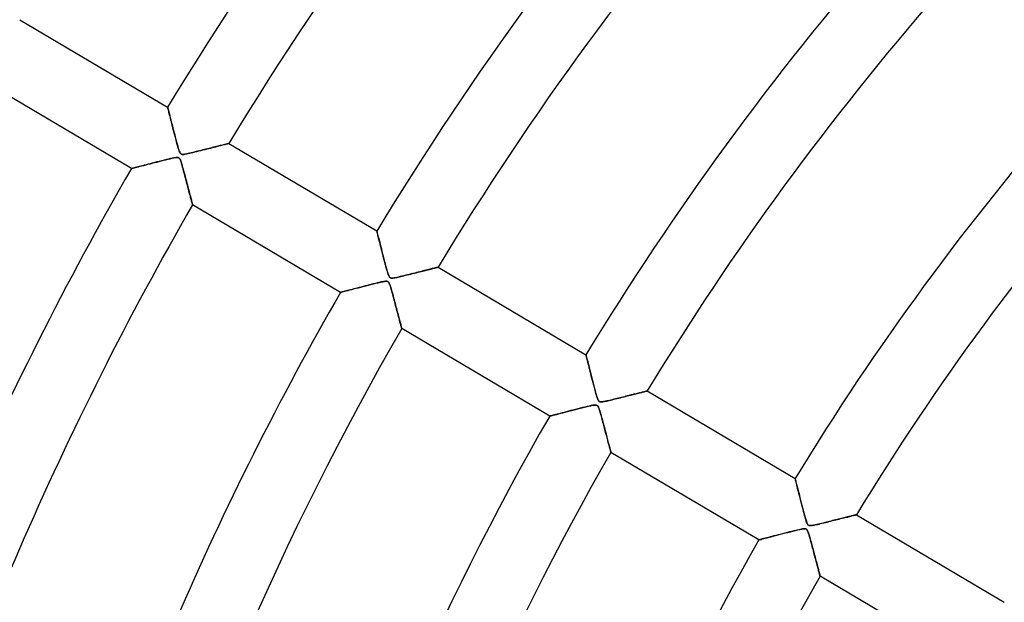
# Model space of a CAD drawing. Header units: millimetres. Extents: x -790 to 790, y -790 to 790.
# Tile 21 of 54: x -433 to -295, y 180 to 262. Entities that reach past the tile are written whole.
import ezdxf

# ---------------------------------------------------------------- set-up
doc = ezdxf.new("R2010")
doc.units = ezdxf.units.MM
doc.layers.add('HIDDEN', color=7, linetype='Continuous')
doc.layers.add('THICK', color=7, linetype='Continuous')

msp = doc.modelspace()

# ---------------------------------------------------------------- linework, layer by layer
at = {"layer": 'HIDDEN'}
for p, q in [((-433.41, 262.13), (-412.65, 249.85)), ((-417.74, 241.24), (-438.5, 253.52)), ((-412.64, 249.83), (-412.65, 249.85)), ((-412.65, 249.85), (-412.64, 249.83)), ((-412.63, 249.8), (-412.64, 249.83)), ((-412.64, 249.83), (-412.63, 249.78)), ((-412.62, 249.74), (-412.63, 249.8)), ((-412.63, 249.78), (-412.61, 249.7)), ((-412.6, 249.66), (-412.62, 249.74)), ((-412.61, 249.7), (-412.58, 249.58)), ((-412.57, 249.55), (-412.6, 249.66)), ((-412.58, 249.58), (-412.54, 249.44)), ((-412.54, 249.43), (-412.57, 249.55)), ((-412.54, 249.44), (-412.5, 249.27)), ((-412.5, 249.29), (-412.54, 249.43)), ((-412.46, 249.13), (-412.5, 249.29)), ((-412.5, 249.27), (-412.45, 249.08)), ((-412.42, 248.95), (-412.46, 249.13)), ((-412.45, 249.08), (-412.4, 248.86)), ((-412.37, 248.75), (-412.42, 248.95)), ((-412.4, 248.86), (-412.34, 248.62)), ((-412.31, 248.53), (-412.37, 248.75)), ((-412.34, 248.62), (-412.27, 248.37)), ((-412.25, 248.3), (-412.31, 248.53)), ((-412.27, 248.37), (-412.2, 248.1)), ((-412.19, 248.05), (-412.25, 248.3)), ((-412.2, 248.1), (-412.13, 247.82)), ((-412.12, 247.78), (-412.19, 248.05)), ((-412.13, 247.82), (-412.06, 247.53)), ((-412.05, 247.5), (-412.12, 247.78)), ((-412.06, 247.53), (-411.98, 247.22)), ((-411.98, 247.21), (-412.05, 247.5)), ((-411.98, 247.22), (-411.9, 246.91)), ((-411.9, 246.91), (-411.98, 247.21)), ((-411.82, 246.59), (-411.9, 246.91)), ((-411.9, 246.91), (-411.82, 246.6)), ((-411.82, 246.6), (-411.74, 246.28)), ((-411.73, 246.26), (-411.82, 246.59)), ((-411.74, 246.28), (-411.65, 245.96)), ((-411.64, 245.93), (-411.73, 246.26)), ((-411.65, 245.96), (-411.57, 245.63)), ((-411.55, 245.58), (-411.64, 245.93)), ((-411.57, 245.63), (-411.48, 245.31)), ((-411.47, 245.24), (-411.55, 245.58)), ((-411.48, 245.31), (-411.4, 245)), ((-411.38, 244.93), (-411.47, 245.24)), ((-411.4, 245), (-411.32, 244.68)), ((-411.3, 244.63), (-411.38, 244.93)), ((-411.32, 244.68), (-411.23, 244.39)), ((-411.23, 244.36), (-411.3, 244.63)), ((-404.81, 244.58), (-404.95, 244.54)), ((-404.89, 244.56), (-404.72, 244.6)), ((-404.67, 244.61), (-404.81, 244.58)), ((-404.72, 244.6), (-404.58, 244.64)), ((-404.55, 244.64), (-404.67, 244.61)), ((-404.58, 244.64), (-404.44, 244.67)), ((-404.44, 244.67), (-404.55, 244.64)), ((-404.34, 244.7), (-404.44, 244.67)), ((-404.44, 244.67), (-404.33, 244.7)), ((-404.25, 244.72), (-404.34, 244.7)), ((-404.33, 244.7), (-404.23, 244.72)), ((-404.18, 244.73), (-404.25, 244.72)), ((-404.23, 244.72), (-404.16, 244.74)), ((-404.13, 244.75), (-404.18, 244.73)), ((-404.16, 244.74), (-404.1, 244.76)), ((-404.09, 244.76), (-404.13, 244.75)), ((-404.1, 244.76), (-404.07, 244.76)), ((-404.06, 244.76), (-404.09, 244.76)), ((-404.07, 244.76), (-404.06, 244.77)), ((-404.06, 244.77), (-404.06, 244.76)), ((-404.06, 244.77), (-383.29, 232.49)), ((-411.23, 244.39), (-411.15, 244.12)), ((-411.16, 244.12), (-411.23, 244.36)), ((-411.09, 243.92), (-411.16, 244.12)), ((-411.15, 244.12), (-411.08, 243.88)), ((-411.04, 243.75), (-411.09, 243.92)), ((-411.08, 243.88), (-411.01, 243.69)), ((-410.98, 243.6), (-411.04, 243.75)), ((-411.01, 243.69), (-410.95, 243.54)), ((-410.93, 243.49), (-410.98, 243.6)), ((-410.95, 243.54), (-410.9, 243.43)), ((-410.88, 243.4), (-410.93, 243.49)), ((-410.9, 243.43), (-410.84, 243.35)), ((-410.82, 243.34), (-410.88, 243.4)), ((-410.84, 243.35), (-410.77, 243.3)), ((-410.76, 243.29), (-410.82, 243.34)), ((-410.77, 243.3), (-410.7, 243.26)), ((-410.69, 243.26), (-410.76, 243.29)), ((-410.7, 243.26), (-410.61, 243.24)), ((-410.6, 243.24), (-410.69, 243.26)), ((-410.61, 243.24), (-410.51, 243.24)), ((-410.5, 243.24), (-410.6, 243.24)), ((-410.51, 243.24), (-410.38, 243.24)), ((-410.38, 243.24), (-410.5, 243.24)), ((-410.25, 243.26), (-410.38, 243.24)), ((-410.38, 243.24), (-410.24, 243.26)), ((-410.11, 243.28), (-410.25, 243.26)), ((-410.24, 243.26), (-410.1, 243.29)), ((-409.95, 243.32), (-410.11, 243.28)), ((-410.1, 243.29), (-409.94, 243.32)), ((-409.77, 243.35), (-409.95, 243.32)), ((-409.94, 243.32), (-409.75, 243.36)), ((-409.57, 243.4), (-409.77, 243.35)), ((-409.75, 243.36), (-409.55, 243.4)), ((-409.36, 243.45), (-409.57, 243.4)), ((-409.55, 243.4), (-409.33, 243.45)), ((-409.13, 243.5), (-409.36, 243.45)), ((-409.33, 243.45), (-409.09, 243.51)), ((-408.9, 243.56), (-409.13, 243.5)), ((-409.09, 243.51), (-408.83, 243.57)), ((-408.66, 243.62), (-408.9, 243.56)), ((-408.83, 243.57), (-408.56, 243.64)), ((-408.42, 243.67), (-408.66, 243.62)), ((-408.56, 243.64), (-408.28, 243.71)), ((-408.18, 243.73), (-408.42, 243.67)), ((-408.28, 243.71), (-407.98, 243.78)), ((-407.95, 243.79), (-408.18, 243.73)), ((-407.98, 243.78), (-407.69, 243.86)), ((-407.72, 243.85), (-407.95, 243.79)), ((-407.49, 243.91), (-407.72, 243.85)), ((-407.69, 243.86), (-407.4, 243.93)), ((-407.27, 243.96), (-407.49, 243.91)), ((-407.4, 243.93), (-407.12, 244)), ((-407.05, 244.02), (-407.27, 243.96)), ((-407.12, 244), (-406.85, 244.07)), ((-406.83, 244.07), (-407.05, 244.02)), ((-406.85, 244.07), (-406.59, 244.13)), ((-406.61, 244.13), (-406.83, 244.07)), ((-406.41, 244.18), (-406.61, 244.13)), ((-406.59, 244.13), (-406.34, 244.19)), ((-406.2, 244.23), (-406.41, 244.18)), ((-406.34, 244.19), (-406.1, 244.25)), ((-406, 244.28), (-406.2, 244.23)), ((-406.1, 244.25), (-405.87, 244.31)), ((-405.81, 244.33), (-406, 244.28)), ((-405.87, 244.31), (-405.66, 244.37)), ((-405.62, 244.37), (-405.81, 244.33)), ((-405.66, 244.37), (-405.45, 244.42)), ((-405.44, 244.42), (-405.62, 244.37)), ((-405.45, 244.42), (-405.25, 244.47)), ((-405.27, 244.46), (-405.44, 244.42)), ((-405.11, 244.5), (-405.27, 244.46)), ((-405.25, 244.47), (-405.06, 244.51)), ((-404.95, 244.54), (-405.11, 244.5)), ((-405.06, 244.51), (-404.89, 244.56)), ((-415.71, 241.77), (-415.42, 241.84)), ((-415.4, 241.85), (-415.68, 241.78)), ((-415.42, 241.84), (-415.12, 241.92)), ((-415.1, 241.92), (-415.4, 241.85)), ((-415.12, 241.92), (-414.81, 242)), ((-414.8, 242), (-415.1, 241.92)), ((-414.81, 242), (-414.49, 242.08)), ((-414.48, 242.08), (-414.8, 242)), ((-414.49, 242.08), (-414.17, 242.16)), ((-414.16, 242.17), (-414.48, 242.08)), ((-414.17, 242.16), (-413.85, 242.24)), ((-413.82, 242.25), (-414.16, 242.17)), ((-413.85, 242.24), (-413.53, 242.33)), ((-413.47, 242.34), (-413.82, 242.25)), ((-413.53, 242.33), (-413.21, 242.41)), ((-413.13, 242.42), (-413.47, 242.34)), ((-413.21, 242.41), (-412.89, 242.48)), ((-412.81, 242.5), (-413.13, 242.42)), ((-412.89, 242.48), (-412.57, 242.56)), ((-412.52, 242.57), (-412.81, 242.5)), ((-412.57, 242.56), (-412.27, 242.63)), ((-412.25, 242.64), (-412.52, 242.57)), ((-412.27, 242.63), (-412, 242.69)), ((-412, 242.69), (-412.25, 242.64)), ((-412, 242.69), (-411.76, 242.74)), ((-411.79, 242.74), (-412, 242.69)), ((-411.61, 242.77), (-411.79, 242.74)), ((-411.76, 242.74), (-411.56, 242.78)), ((-411.46, 242.79), (-411.61, 242.77)), ((-411.56, 242.78), (-411.4, 242.79)), ((-411.34, 242.8), (-411.46, 242.79)), ((-411.4, 242.79), (-411.27, 242.8)), ((-411.24, 242.79), (-411.34, 242.8)), ((-411.27, 242.8), (-411.17, 242.78)), ((-411.15, 242.78), (-411.24, 242.79)), ((-411.17, 242.78), (-411.09, 242.75)), ((-411.08, 242.75), (-411.15, 242.78)), ((-411.09, 242.75), (-411.03, 242.7)), ((-411.02, 242.7), (-411.08, 242.75)), ((-411.03, 242.7), (-410.97, 242.64)), ((-410.96, 242.63), (-411.02, 242.7)), ((-410.97, 242.64), (-410.91, 242.55)), ((-410.91, 242.54), (-410.96, 242.63)), ((-410.91, 242.55), (-410.86, 242.43)), ((-410.86, 242.44), (-410.91, 242.54)), ((-410.81, 242.32), (-410.86, 242.44)), ((-410.86, 242.43), (-410.81, 242.3)), ((-410.76, 242.18), (-410.81, 242.32)), ((-410.81, 242.3), (-410.76, 242.16)), ((-410.71, 242.02), (-410.76, 242.18)), ((-410.76, 242.16), (-410.71, 242.01)), ((-410.66, 241.85), (-410.71, 242.02)), ((-410.71, 242.01), (-410.66, 241.83)), ((-410.6, 241.65), (-410.66, 241.85)), ((-410.66, 241.83), (-410.6, 241.63)), ((-417.74, 241.24), (-417.72, 241.24)), ((-417.72, 241.24), (-417.74, 241.24)), ((-417.72, 241.24), (-417.67, 241.26)), ((-417.69, 241.25), (-417.72, 241.24)), ((-417.63, 241.27), (-417.69, 241.25)), ((-417.67, 241.26), (-417.59, 241.28)), ((-417.55, 241.29), (-417.63, 241.27)), ((-417.59, 241.28), (-417.47, 241.31)), ((-417.44, 241.32), (-417.55, 241.29)), ((-417.47, 241.31), (-417.33, 241.35)), ((-417.32, 241.35), (-417.44, 241.32)), ((-417.33, 241.35), (-417.16, 241.39)), ((-417.18, 241.38), (-417.32, 241.35)), ((-417.02, 241.43), (-417.18, 241.38)), ((-417.16, 241.39), (-416.97, 241.44)), ((-416.84, 241.47), (-417.02, 241.43)), ((-416.97, 241.44), (-416.75, 241.5)), ((-416.64, 241.52), (-416.84, 241.47)), ((-416.75, 241.5), (-416.52, 241.56)), ((-416.43, 241.58), (-416.64, 241.52)), ((-416.52, 241.56), (-416.26, 241.62)), ((-416.19, 241.64), (-416.43, 241.58)), ((-416.26, 241.62), (-416, 241.69)), ((-415.94, 241.71), (-416.19, 241.64)), ((-416, 241.69), (-415.71, 241.77)), ((-415.68, 241.78), (-415.94, 241.71)), ((-410.54, 241.44), (-410.6, 241.65)), ((-410.6, 241.63), (-410.54, 241.41)), ((-410.48, 241.22), (-410.54, 241.44)), ((-410.54, 241.41), (-410.47, 241.17)), ((-410.42, 240.98), (-410.48, 241.22)), ((-410.47, 241.17), (-410.4, 240.92)), ((-410.36, 240.75), (-410.42, 240.98)), ((-410.4, 240.92), (-410.33, 240.65)), ((-410.29, 240.51), (-410.36, 240.75)), ((-410.33, 240.65), (-410.25, 240.37)), ((-410.23, 240.28), (-410.29, 240.51)), ((-410.25, 240.37), (-410.18, 240.07)), ((-410.17, 240.04), (-410.23, 240.28)), ((-410.18, 240.07), (-410.1, 239.78)), ((-410.11, 239.81), (-410.17, 240.04)), ((-410.05, 239.59), (-410.11, 239.81)), ((-410.1, 239.78), (-410.02, 239.5)), ((-409.99, 239.36), (-410.05, 239.59)), ((-410.02, 239.5), (-409.95, 239.22)), ((-409.93, 239.14), (-409.99, 239.36)), ((-409.95, 239.22), (-409.88, 238.95)), ((-409.87, 238.92), (-409.93, 239.14)), ((-409.88, 238.95), (-409.81, 238.69)), ((-409.82, 238.71), (-409.87, 238.92)), ((-409.76, 238.5), (-409.82, 238.71)), ((-409.81, 238.69), (-409.75, 238.44)), ((-409.71, 238.3), (-409.76, 238.5)), ((-409.75, 238.44), (-409.68, 238.2)), ((-409.66, 238.1), (-409.71, 238.3)), ((-409.68, 238.2), (-409.62, 237.97)), ((-409.61, 237.91), (-409.66, 238.1)), ((-409.62, 237.97), (-409.57, 237.75)), ((-409.56, 237.72), (-409.61, 237.91)), ((-409.57, 237.75), (-409.51, 237.55)), ((-409.51, 237.54), (-409.56, 237.72)), ((-409.51, 237.55), (-409.46, 237.35)), ((-409.46, 237.37), (-409.51, 237.54)), ((-409.42, 237.21), (-409.46, 237.37)), ((-409.46, 237.35), (-409.41, 237.16)), ((-409.38, 237.05), (-409.42, 237.21)), ((-409.41, 237.16), (-409.36, 236.99)), ((-409.34, 236.91), (-409.38, 237.05)), ((-409.36, 236.99), (-409.32, 236.83)), ((-409.31, 236.77), (-409.34, 236.91)), ((-409.32, 236.83), (-409.28, 236.68)), ((-409.28, 236.65), (-409.31, 236.77)), ((-409.28, 236.68), (-409.25, 236.55)), ((-409.25, 236.54), (-409.28, 236.65)), ((-409.25, 236.55), (-409.22, 236.43)), ((-409.22, 236.44), (-409.25, 236.54)), ((-409.2, 236.36), (-409.22, 236.44)), ((-409.22, 236.43), (-409.19, 236.34)), ((-409.18, 236.29), (-409.2, 236.36)), ((-409.19, 236.34), (-409.17, 236.26)), ((-409.16, 236.23), (-409.18, 236.29)), ((-409.17, 236.26), (-409.16, 236.2)), ((-409.15, 236.19), (-409.16, 236.23)), ((-409.16, 236.2), (-409.15, 236.17)), ((-409.15, 236.17), (-409.15, 236.19)), ((-409.15, 236.17), (-409.15, 236.16)), ((-409.15, 236.16), (-409.15, 236.17)), ((-388.38, 223.88), (-409.15, 236.16)), ((-383.29, 232.47), (-383.29, 232.49)), ((-383.29, 232.49), (-383.29, 232.47)), ((-383.28, 232.43), (-383.29, 232.47)), ((-383.29, 232.47), (-383.28, 232.42)), ((-383.26, 232.36), (-383.28, 232.43)), ((-383.28, 232.42), (-383.25, 232.33)), ((-383.24, 232.27), (-383.26, 232.36)), ((-383.25, 232.33), (-383.22, 232.21)), ((-383.21, 232.15), (-383.24, 232.27)), ((-383.22, 232.21), (-383.18, 232.06)), ((-383.17, 232.01), (-383.21, 232.15)), ((-383.18, 232.06), (-383.14, 231.88)), ((-383.13, 231.86), (-383.17, 232.01)), ((-383.14, 231.88), (-383.09, 231.67)), ((-383.09, 231.69), (-383.13, 231.86)), ((-383.04, 231.5), (-383.09, 231.69)), ((-383.09, 231.67), (-383.03, 231.44)), ((-382.99, 231.3), (-383.04, 231.5)), ((-383.03, 231.44), (-382.96, 231.18)), ((-382.94, 231.09), (-382.99, 231.3)), ((-382.96, 231.18), (-382.89, 230.9)), ((-382.88, 230.87), (-382.94, 231.09)), ((-382.89, 230.9), (-382.82, 230.61)), ((-382.82, 230.64), (-382.88, 230.87)), ((-382.76, 230.39), (-382.82, 230.64)), ((-382.82, 230.61), (-382.74, 230.29)), ((-382.7, 230.13), (-382.76, 230.39)), ((-382.74, 230.29), (-382.65, 229.97)), ((-382.63, 229.86), (-382.7, 230.13)), ((-382.65, 229.97), (-382.57, 229.63)), ((-382.56, 229.58), (-382.63, 229.86)), ((-382.57, 229.63), (-382.48, 229.29)), ((-382.48, 229.3), (-382.56, 229.58)), ((-382.41, 229), (-382.48, 229.3)), ((-382.48, 229.29), (-382.39, 228.94)), ((-382.33, 228.7), (-382.41, 229)), ((-382.39, 228.94), (-382.3, 228.58)), ((-382.25, 228.4), (-382.33, 228.7)), ((-382.3, 228.58), (-382.21, 228.23)), ((-382.18, 228.12), (-382.25, 228.4)), ((-382.21, 228.23), (-382.11, 227.88)), ((-382.1, 227.85), (-382.18, 228.12)), ((-382.11, 227.88), (-382.02, 227.53)), ((-382.04, 227.59), (-382.1, 227.85)), ((-381.97, 227.35), (-382.04, 227.59)), ((-382.02, 227.53), (-381.92, 227.18)), ((-381.91, 227.13), (-381.97, 227.35)), ((-381.92, 227.18), (-381.83, 226.87)), ((-381.85, 226.93), (-381.91, 227.13)), ((-381.8, 226.75), (-381.85, 226.93)), ((-381.83, 226.87), (-381.75, 226.59)), ((-381.75, 226.59), (-381.8, 226.75)), ((-378.01, 226.58), (-377.77, 226.64)), ((-377.72, 226.65), (-377.97, 226.59)), ((-377.77, 226.64), (-377.53, 226.7)), ((-377.49, 226.71), (-377.72, 226.65)), ((-377.53, 226.7), (-377.3, 226.76)), ((-377.25, 226.77), (-377.49, 226.71)), ((-377.3, 226.76), (-377.08, 226.81)), ((-377.03, 226.83), (-377.25, 226.77)), ((-377.08, 226.81), (-376.86, 226.87)), ((-376.81, 226.88), (-377.03, 226.83)), ((-376.86, 226.87), (-376.66, 226.92)), ((-376.6, 226.93), (-376.81, 226.88)), ((-376.66, 226.92), (-376.46, 226.97)), ((-376.39, 226.99), (-376.6, 226.93)), ((-376.46, 226.97), (-376.26, 227.02)), ((-376.19, 227.03), (-376.39, 226.99)), ((-376.26, 227.02), (-376.08, 227.06)), ((-376, 227.08), (-376.19, 227.03)), ((-376.08, 227.06), (-375.9, 227.11)), ((-375.83, 227.13), (-376, 227.08)), ((-375.9, 227.11), (-375.73, 227.15)), ((-375.66, 227.17), (-375.83, 227.13)), ((-375.73, 227.15), (-375.57, 227.19)), ((-375.5, 227.21), (-375.66, 227.17)), ((-375.57, 227.19), (-375.42, 227.23)), ((-375.35, 227.24), (-375.5, 227.21)), ((-375.42, 227.23), (-375.28, 227.26)), ((-375.22, 227.28), (-375.35, 227.24)), ((-375.28, 227.26), (-375.15, 227.29)), ((-375.1, 227.31), (-375.22, 227.28)), ((-375.15, 227.29), (-375.04, 227.32)), ((-375, 227.33), (-375.1, 227.31)), ((-375.04, 227.32), (-374.94, 227.35)), ((-374.91, 227.36), (-375, 227.33)), ((-374.94, 227.35), (-374.86, 227.37)), ((-374.83, 227.37), (-374.91, 227.36)), ((-374.86, 227.37), (-374.79, 227.38)), ((-374.78, 227.39), (-374.83, 227.37)), ((-374.79, 227.38), (-374.74, 227.4)), ((-374.74, 227.4), (-374.78, 227.39)), ((-374.71, 227.41), (-374.74, 227.4)), ((-374.74, 227.4), (-374.71, 227.4)), ((-374.7, 227.41), (-374.71, 227.41)), ((-374.71, 227.4), (-374.7, 227.41)), ((-374.7, 227.41), (-353.94, 215.13)), ((-383.42, 225.15), (-383.08, 225.24)), ((-383.03, 225.25), (-383.25, 225.2)), ((-383.08, 225.24), (-382.75, 225.31)), ((-382.82, 225.3), (-383.03, 225.25)), ((-382.64, 225.34), (-382.82, 225.3)), ((-382.75, 225.31), (-382.47, 225.37)), ((-382.47, 225.37), (-382.64, 225.34)), ((-382.47, 225.37), (-382.23, 225.41)), ((-382.31, 225.4), (-382.47, 225.37)), ((-382.17, 225.42), (-382.31, 225.4)), ((-382.23, 225.41), (-382.06, 225.43)), ((-382.05, 225.44), (-382.17, 225.42)), ((-382.06, 225.43), (-381.94, 225.44)), ((-381.95, 225.44), (-382.05, 225.44)), ((-381.85, 225.43), (-381.95, 225.44)), ((-381.94, 225.44), (-381.86, 225.43)), ((-381.86, 225.43), (-381.79, 225.41)), ((-381.78, 225.41), (-381.85, 225.43)), ((-381.79, 225.41), (-381.73, 225.39)), ((-381.71, 225.37), (-381.78, 225.41)), ((-381.7, 226.44), (-381.75, 226.59)), ((-381.75, 226.59), (-381.67, 226.36)), ((-381.73, 225.39), (-381.68, 225.35)), ((-381.65, 225.32), (-381.71, 225.37)), ((-381.65, 226.3), (-381.7, 226.44)), ((-381.68, 225.35), (-381.63, 225.3)), ((-381.67, 226.36), (-381.61, 226.2)), ((-381.61, 226.19), (-381.65, 226.3)), ((-381.6, 225.26), (-381.65, 225.32)), ((-381.63, 225.3), (-381.58, 225.23)), ((-381.61, 226.2), (-381.56, 226.09)), ((-381.56, 226.1), (-381.61, 226.19)), ((-381.55, 225.17), (-381.6, 225.26)), ((-381.58, 225.23), (-381.54, 225.15)), ((-381.51, 226.02), (-381.56, 226.1)), ((-381.56, 226.09), (-381.51, 226.02)), ((-381.45, 225.96), (-381.51, 226.02)), ((-381.51, 226.02), (-381.46, 225.97)), ((-381.46, 225.97), (-381.41, 225.93)), ((-381.39, 225.92), (-381.45, 225.96)), ((-381.41, 225.93), (-381.35, 225.9)), ((-381.32, 225.89), (-381.39, 225.92)), ((-381.35, 225.9), (-381.28, 225.89)), ((-381.23, 225.88), (-381.32, 225.89)), ((-381.28, 225.89), (-381.2, 225.88)), ((-381.13, 225.88), (-381.23, 225.88)), ((-381.2, 225.88), (-381.1, 225.88)), ((-381, 225.89), (-381.13, 225.88)), ((-381.1, 225.88), (-381, 225.89)), ((-380.85, 225.91), (-381, 225.89)), ((-381, 225.89), (-380.88, 225.91)), ((-380.88, 225.91), (-380.75, 225.93)), ((-380.68, 225.94), (-380.85, 225.91)), ((-380.75, 225.93), (-380.62, 225.95)), ((-380.48, 225.98), (-380.68, 225.94)), ((-380.62, 225.95), (-380.47, 225.98)), ((-380.26, 226.03), (-380.48, 225.98)), ((-380.47, 225.98), (-380.31, 226.02)), ((-380.31, 226.02), (-380.13, 226.06)), ((-380.02, 226.09), (-380.26, 226.03)), ((-380.13, 226.06), (-379.93, 226.11)), ((-379.77, 226.15), (-380.02, 226.09)), ((-379.93, 226.11), (-379.72, 226.16)), ((-379.51, 226.21), (-379.77, 226.15)), ((-379.72, 226.16), (-379.5, 226.21)), ((-379.24, 226.27), (-379.51, 226.21)), ((-379.5, 226.21), (-379.27, 226.27)), ((-379.27, 226.27), (-379.02, 226.33)), ((-378.98, 226.34), (-379.24, 226.27)), ((-379.02, 226.33), (-378.77, 226.39)), ((-378.72, 226.4), (-378.98, 226.34)), ((-378.77, 226.39), (-378.51, 226.45)), ((-378.47, 226.47), (-378.72, 226.4)), ((-378.51, 226.45), (-378.26, 226.52)), ((-378.22, 226.53), (-378.47, 226.47)), ((-378.26, 226.52), (-378.01, 226.58)), ((-377.97, 226.59), (-378.22, 226.53)), ((-388.38, 223.88), (-388.37, 223.88)), ((-388.37, 223.88), (-388.38, 223.88)), ((-388.37, 223.88), (-388.31, 223.9)), ((-388.33, 223.9), (-388.37, 223.88)), ((-388.26, 223.91), (-388.33, 223.9)), ((-388.31, 223.9), (-388.23, 223.92)), ((-388.16, 223.94), (-388.26, 223.91)), ((-388.23, 223.92), (-388.11, 223.95)), ((-388.05, 223.97), (-388.16, 223.94)), ((-388.11, 223.95), (-387.96, 223.99)), ((-387.91, 224), (-388.05, 223.97)), ((-387.96, 223.99), (-387.77, 224.04)), ((-387.76, 224.04), (-387.91, 224)), ((-387.77, 224.04), (-387.57, 224.09)), ((-387.59, 224.09), (-387.76, 224.04)), ((-387.4, 224.14), (-387.59, 224.09)), ((-387.57, 224.09), (-387.33, 224.15)), ((-387.2, 224.19), (-387.4, 224.14)), ((-387.33, 224.15), (-387.08, 224.22)), ((-386.99, 224.24), (-387.2, 224.19)), ((-387.08, 224.22), (-386.8, 224.29)), ((-386.77, 224.3), (-386.99, 224.24)), ((-386.8, 224.29), (-386.51, 224.37)), ((-386.53, 224.36), (-386.77, 224.3)), ((-386.29, 224.43), (-386.53, 224.36)), ((-386.51, 224.37), (-386.19, 224.45)), ((-386.03, 224.49), (-386.29, 224.43)), ((-386.19, 224.45), (-385.87, 224.53)), ((-385.76, 224.56), (-386.03, 224.49)), ((-385.87, 224.53), (-385.53, 224.62)), ((-385.48, 224.63), (-385.76, 224.56)), ((-385.53, 224.62), (-385.19, 224.71)), ((-385.2, 224.71), (-385.48, 224.63)), ((-384.9, 224.78), (-385.2, 224.71)), ((-385.19, 224.71), (-384.84, 224.8)), ((-384.6, 224.86), (-384.9, 224.78)), ((-384.84, 224.8), (-384.48, 224.89)), ((-384.3, 224.93), (-384.6, 224.86)), ((-384.48, 224.89), (-384.13, 224.98)), ((-384.01, 225.01), (-384.3, 224.93)), ((-384.13, 224.98), (-383.77, 225.07)), ((-383.74, 225.07), (-384.01, 225.01)), ((-383.77, 225.07), (-383.42, 225.15)), ((-383.49, 225.14), (-383.74, 225.07)), ((-383.25, 225.2), (-383.49, 225.14)), ((-381.5, 225.05), (-381.55, 225.17)), ((-381.54, 225.15), (-381.49, 225.05)), ((-381.44, 224.91), (-381.5, 225.05)), ((-381.49, 225.05), (-381.45, 224.94)), ((-381.45, 224.94), (-381.41, 224.82)), ((-381.39, 224.74), (-381.44, 224.91)), ((-381.41, 224.82), (-381.37, 224.69)), ((-381.33, 224.55), (-381.39, 224.74)), ((-381.37, 224.69), (-381.33, 224.54)), ((-381.26, 224.33), (-381.33, 224.55)), ((-381.33, 224.54), (-381.28, 224.38)), ((-381.28, 224.38), (-381.23, 224.2)), ((-381.2, 224.1), (-381.26, 224.33)), ((-381.23, 224.2), (-381.17, 224.01)), ((-381.13, 223.85), (-381.2, 224.1)), ((-381.17, 224.01), (-381.11, 223.8)), ((-381.06, 223.59), (-381.13, 223.85)), ((-381.11, 223.8), (-381.06, 223.58)), ((-380.99, 223.33), (-381.06, 223.59)), ((-381.06, 223.58), (-380.99, 223.35)), ((-380.99, 223.35), (-380.93, 223.11)), ((-380.92, 223.07), (-380.99, 223.33)), ((-380.93, 223.11), (-380.86, 222.86)), ((-380.85, 222.81), (-380.92, 223.07)), ((-380.86, 222.86), (-380.79, 222.6)), ((-380.78, 222.55), (-380.85, 222.81)), ((-380.79, 222.6), (-380.73, 222.35)), ((-380.72, 222.3), (-380.78, 222.55)), ((-380.73, 222.35), (-380.66, 222.1)), ((-380.65, 222.05), (-380.72, 222.3)), ((-380.66, 222.1), (-380.6, 221.86)), ((-380.59, 221.81), (-380.65, 222.05)), ((-380.6, 221.86), (-380.54, 221.62)), ((-380.52, 221.58), (-380.59, 221.81)), ((-380.54, 221.62), (-380.48, 221.39)), ((-380.46, 221.34), (-380.52, 221.58)), ((-380.48, 221.39), (-380.42, 221.17)), ((-380.4, 221.12), (-380.46, 221.34)), ((-380.42, 221.17), (-380.36, 220.95)), ((-380.35, 220.9), (-380.4, 221.12)), ((-380.36, 220.95), (-380.31, 220.75)), ((-380.29, 220.69), (-380.35, 220.9)), ((-380.31, 220.75), (-380.25, 220.55)), ((-380.24, 220.48), (-380.29, 220.69)), ((-380.25, 220.55), (-380.2, 220.36)), ((-380.18, 220.29), (-380.24, 220.48)), ((-380.2, 220.36), (-380.15, 220.17)), ((-380.13, 220.1), (-380.18, 220.29)), ((-380.15, 220.17), (-380.11, 219.99)), ((-380.09, 219.92), (-380.13, 220.1)), ((-380.11, 219.99), (-380.06, 219.83)), ((-380.04, 219.75), (-380.09, 219.92)), ((-380.06, 219.83), (-380.02, 219.67)), ((-380, 219.59), (-380.04, 219.75)), ((-380.02, 219.67), (-379.98, 219.52)), ((-379.96, 219.45), (-380, 219.59)), ((-379.98, 219.52), (-379.94, 219.38)), ((-379.93, 219.32), (-379.96, 219.45)), ((-379.94, 219.38), (-379.91, 219.25)), ((-379.9, 219.2), (-379.93, 219.32)), ((-379.91, 219.25), (-379.88, 219.14)), ((-379.87, 219.1), (-379.9, 219.2)), ((-379.88, 219.14), (-379.86, 219.04)), ((-379.85, 219.01), (-379.87, 219.1)), ((-379.86, 219.04), (-379.83, 218.95)), ((-379.83, 218.93), (-379.85, 219.01)), ((-379.83, 218.95), (-379.82, 218.89)), ((-379.81, 218.87), (-379.83, 218.93)), ((-379.82, 218.89), (-379.8, 218.84)), ((-379.8, 218.83), (-379.81, 218.87)), ((-379.8, 218.84), (-379.8, 218.81)), ((-379.79, 218.81), (-379.8, 218.83)), ((-379.8, 218.81), (-379.79, 218.8)), ((-379.79, 218.8), (-379.79, 218.81)), ((-359.03, 206.52), (-379.79, 218.8)), ((-353.94, 215.11), (-353.94, 215.13)), ((-353.94, 215.13), (-353.93, 215.11)), ((-353.92, 215.07), (-353.94, 215.11)), ((-353.93, 215.11), (-353.92, 215.04)), ((-353.91, 215), (-353.92, 215.07)), ((-353.92, 215.04), (-353.89, 214.94)), ((-353.88, 214.9), (-353.91, 215)), ((-353.89, 214.94), (-353.86, 214.8)), ((-353.85, 214.78), (-353.88, 214.9)), ((-353.86, 214.8), (-353.81, 214.62)), ((-353.82, 214.63), (-353.85, 214.78)), ((-353.77, 214.47), (-353.82, 214.63)), ((-353.81, 214.62), (-353.76, 214.41)), ((-353.73, 214.28), (-353.77, 214.47)), ((-353.76, 214.41), (-353.7, 214.17)), ((-353.68, 214.08), (-353.73, 214.28)), ((-353.7, 214.17), (-353.63, 213.9)), ((-353.62, 213.86), (-353.68, 214.08)), ((-353.63, 213.9), (-353.56, 213.61)), ((-353.56, 213.62), (-353.62, 213.86)), ((-353.49, 213.36), (-353.56, 213.62)), ((-353.56, 213.61), (-353.48, 213.3)), ((-353.42, 213.08), (-353.49, 213.36)), ((-353.48, 213.3), (-353.39, 212.96)), ((-353.35, 212.79), (-353.42, 213.08)), ((-353.39, 212.96), (-353.3, 212.62)), ((-353.27, 212.48), (-353.35, 212.79)), ((-353.3, 212.62), (-353.21, 212.26)), ((-353.19, 212.17), (-353.27, 212.48)), ((-353.21, 212.26), (-353.12, 211.9)), ((-353.11, 211.85), (-353.19, 212.17)), ((-353.12, 211.9), (-353.02, 211.53)), ((-353.02, 211.53), (-353.11, 211.85)), ((-352.94, 211.2), (-353.02, 211.53)), ((-353.02, 211.53), (-352.93, 211.15)), ((-352.85, 210.87), (-352.94, 211.2)), ((-352.93, 211.15), (-352.83, 210.78)), ((-352.76, 210.53), (-352.85, 210.87)), ((-352.83, 210.78), (-352.73, 210.41)), ((-352.67, 210.19), (-352.76, 210.53)), ((-352.73, 210.41), (-352.63, 210.05)), ((-352.59, 209.87), (-352.67, 210.19)), ((-352.63, 210.05), (-352.54, 209.7)), ((-345.48, 210.01), (-345.43, 210.03)), ((-345.4, 210.03), (-345.44, 210.02)), ((-345.43, 210.03), (-345.38, 210.04)), ((-345.37, 210.04), (-345.4, 210.03)), ((-345.38, 210.04), (-345.36, 210.05)), ((-345.35, 210.05), (-345.37, 210.04)), ((-345.36, 210.05), (-345.35, 210.05)), ((-345.35, 210.05), (-345.35, 210.05)), ((-345.35, 210.05), (-324.59, 197.77)), ((-352.5, 209.57), (-352.59, 209.87)), ((-352.54, 209.7), (-352.45, 209.38)), ((-352.43, 209.31), (-352.5, 209.57)), ((-352.45, 209.38), (-352.36, 209.12)), ((-352.36, 209.09), (-352.43, 209.31)), ((-352.36, 209.12), (-352.29, 208.91)), ((-352.29, 208.91), (-352.36, 209.09)), ((-352.22, 208.76), (-352.29, 208.91)), ((-352.29, 208.91), (-352.23, 208.78)), ((-352.23, 208.78), (-352.18, 208.69)), ((-352.14, 208.65), (-352.22, 208.76)), ((-352.18, 208.69), (-352.13, 208.63)), ((-352.06, 208.57), (-352.14, 208.65)), ((-351.01, 208.65), (-351.18, 208.61)), ((-351.03, 208.64), (-350.86, 208.68)), ((-350.84, 208.69), (-351.01, 208.65)), ((-350.86, 208.68), (-350.68, 208.73)), ((-350.65, 208.73), (-350.84, 208.69)), ((-350.68, 208.73), (-350.48, 208.77)), ((-350.45, 208.78), (-350.65, 208.73)), ((-350.48, 208.77), (-350.27, 208.82)), ((-350.24, 208.83), (-350.45, 208.78)), ((-350.27, 208.82), (-350.05, 208.88)), ((-350.02, 208.88), (-350.24, 208.83)), ((-350.05, 208.88), (-349.82, 208.93)), ((-349.8, 208.94), (-350.02, 208.88)), ((-349.82, 208.93), (-349.58, 208.99)), ((-349.59, 208.99), (-349.8, 208.94)), ((-349.38, 209.04), (-349.59, 208.99)), ((-349.58, 208.99), (-349.33, 209.05)), ((-349.17, 209.09), (-349.38, 209.04)), ((-349.33, 209.05), (-349.08, 209.11)), ((-348.96, 209.15), (-349.17, 209.09)), ((-349.08, 209.11), (-348.84, 209.18)), ((-348.76, 209.2), (-348.96, 209.15)), ((-348.84, 209.18), (-348.6, 209.23)), ((-348.55, 209.25), (-348.76, 209.2)), ((-348.6, 209.23), (-348.37, 209.29)), ((-348.35, 209.3), (-348.55, 209.25)), ((-348.37, 209.29), (-348.15, 209.35)), ((-348.16, 209.35), (-348.35, 209.3)), ((-347.97, 209.39), (-348.16, 209.35)), ((-348.15, 209.35), (-347.93, 209.4)), ((-347.78, 209.44), (-347.97, 209.39)), ((-347.93, 209.4), (-347.71, 209.46)), ((-347.59, 209.49), (-347.78, 209.44)), ((-347.71, 209.46), (-347.51, 209.51)), ((-347.41, 209.53), (-347.59, 209.49)), ((-347.51, 209.51), (-347.31, 209.56)), ((-347.24, 209.58), (-347.41, 209.53)), ((-347.31, 209.56), (-347.12, 209.61)), ((-347.07, 209.62), (-347.24, 209.58)), ((-347.12, 209.61), (-346.93, 209.65)), ((-346.9, 209.66), (-347.07, 209.62)), ((-346.93, 209.65), (-346.76, 209.7)), ((-346.74, 209.7), (-346.9, 209.66)), ((-346.76, 209.7), (-346.59, 209.74)), ((-346.59, 209.74), (-346.74, 209.7)), ((-346.44, 209.78), (-346.59, 209.74)), ((-346.59, 209.74), (-346.42, 209.78)), ((-346.3, 209.81), (-346.44, 209.78)), ((-346.42, 209.78), (-346.27, 209.82)), ((-346.17, 209.84), (-346.3, 209.81)), ((-346.27, 209.82), (-346.12, 209.85)), ((-346.05, 209.87), (-346.17, 209.84)), ((-346.12, 209.85), (-345.99, 209.89)), ((-345.93, 209.9), (-346.05, 209.87)), ((-345.99, 209.89), (-345.86, 209.92)), ((-345.82, 209.93), (-345.93, 209.9)), ((-345.86, 209.92), (-345.75, 209.95)), ((-345.73, 209.95), (-345.82, 209.93)), ((-345.75, 209.95), (-345.65, 209.97)), ((-345.64, 209.97), (-345.73, 209.95)), ((-345.65, 209.97), (-345.56, 210)), ((-345.56, 209.99), (-345.64, 209.97)), ((-345.5, 210.01), (-345.56, 209.99)), ((-345.56, 210), (-345.48, 210.01)), ((-345.44, 210.02), (-345.5, 210.01)), ((-356.53, 207.17), (-356.17, 207.26)), ((-356.08, 207.29), (-356.39, 207.21)), ((-356.17, 207.26), (-355.8, 207.36)), ((-355.76, 207.37), (-356.08, 207.29)), ((-355.8, 207.36), (-355.43, 207.45)), ((-355.43, 207.45), (-355.76, 207.37)), ((-355.43, 207.45), (-355.06, 207.55)), ((-355.1, 207.54), (-355.43, 207.45)), ((-354.77, 207.62), (-355.1, 207.54)), ((-355.06, 207.55), (-354.69, 207.64)), ((-354.43, 207.71), (-354.77, 207.62)), ((-354.69, 207.64), (-354.32, 207.73)), ((-354.1, 207.79), (-354.43, 207.71)), ((-354.32, 207.73), (-353.95, 207.82)), ((-353.77, 207.87), (-354.1, 207.79)), ((-353.95, 207.82), (-353.6, 207.91)), ((-353.47, 207.94), (-353.77, 207.87)), ((-353.6, 207.91), (-353.28, 207.98)), ((-353.21, 208), (-353.47, 207.94)), ((-353.28, 207.98), (-353, 208.04)), ((-352.98, 208.04), (-353.21, 208)), ((-353, 208.04), (-352.79, 208.07)), ((-352.79, 208.07), (-352.98, 208.04)), ((-352.79, 208.07), (-352.64, 208.08)), ((-352.62, 208.08), (-352.79, 208.07)), ((-352.64, 208.08), (-352.54, 208.08)), ((-352.48, 208.07), (-352.62, 208.08)), ((-352.54, 208.08), (-352.47, 208.06)), ((-352.38, 208.03), (-352.48, 208.07)), ((-352.47, 208.06), (-352.4, 208.04)), ((-352.4, 208.04), (-352.34, 208.01)), ((-352.3, 207.96), (-352.38, 208.03)), ((-352.34, 208.01), (-352.3, 207.96)), ((-352.3, 207.96), (-352.25, 207.9)), ((-352.22, 207.86), (-352.3, 207.96)), ((-352.25, 207.9), (-352.2, 207.82)), ((-352.15, 207.71), (-352.22, 207.86)), ((-352.2, 207.82), (-352.16, 207.73)), ((-352.16, 207.73), (-352.12, 207.62)), ((-352.09, 207.55), (-352.15, 207.71)), ((-352.13, 208.63), (-352.08, 208.59)), ((-352.12, 207.62), (-352.08, 207.51)), ((-352.04, 207.39), (-352.09, 207.55)), ((-352.08, 208.59), (-352.02, 208.55)), ((-352.08, 207.51), (-352.04, 207.39)), ((-351.96, 208.53), (-352.06, 208.57)), ((-352.04, 207.39), (-351.99, 207.25)), ((-351.99, 207.24), (-352.04, 207.39)), ((-352.02, 208.55), (-351.96, 208.53)), ((-351.83, 208.52), (-351.96, 208.53)), ((-351.96, 208.53), (-351.88, 208.52)), ((-351.88, 208.52), (-351.79, 208.52)), ((-351.67, 208.53), (-351.83, 208.52)), ((-351.79, 208.52), (-351.69, 208.53)), ((-351.69, 208.53), (-351.57, 208.54)), ((-351.5, 208.55), (-351.67, 208.53)), ((-351.57, 208.54), (-351.45, 208.56)), ((-351.33, 208.58), (-351.5, 208.55)), ((-351.45, 208.56), (-351.33, 208.58)), ((-351.18, 208.61), (-351.33, 208.58)), ((-351.33, 208.58), (-351.19, 208.61)), ((-351.19, 208.61), (-351.03, 208.64)), ((-359.03, 206.52), (-359.01, 206.53)), ((-359.02, 206.52), (-359.03, 206.52)), ((-358.97, 206.54), (-359.02, 206.52)), ((-359.01, 206.53), (-358.95, 206.54)), ((-358.9, 206.55), (-358.97, 206.54)), ((-358.95, 206.54), (-358.84, 206.57)), ((-358.8, 206.58), (-358.9, 206.55)), ((-358.84, 206.57), (-358.7, 206.61)), ((-358.68, 206.61), (-358.8, 206.58)), ((-358.7, 206.61), (-358.52, 206.65)), ((-358.54, 206.65), (-358.68, 206.61)), ((-358.37, 206.69), (-358.54, 206.65)), ((-358.52, 206.65), (-358.31, 206.71)), ((-358.19, 206.74), (-358.37, 206.69)), ((-358.31, 206.71), (-358.07, 206.77)), ((-357.98, 206.79), (-358.19, 206.74)), ((-358.07, 206.77), (-357.8, 206.84)), ((-357.76, 206.85), (-357.98, 206.79)), ((-357.8, 206.84), (-357.51, 206.92)), ((-357.52, 206.91), (-357.76, 206.85)), ((-357.26, 206.98), (-357.52, 206.91)), ((-357.51, 206.92), (-357.2, 207)), ((-356.98, 207.05), (-357.26, 206.98)), ((-357.2, 207), (-356.87, 207.08)), ((-356.69, 207.13), (-356.98, 207.05)), ((-356.87, 207.08), (-356.53, 207.17)), ((-356.39, 207.21), (-356.69, 207.13)), ((-351.99, 207.25), (-351.95, 207.1)), ((-351.94, 207.08), (-351.99, 207.24)), ((-351.95, 207.1), (-351.9, 206.93)), ((-351.89, 206.9), (-351.94, 207.08)), ((-351.9, 206.93), (-351.85, 206.75)), ((-351.84, 206.72), (-351.89, 206.9)), ((-351.85, 206.75), (-351.79, 206.55)), ((-351.78, 206.52), (-351.84, 206.72)), ((-351.79, 206.55), (-351.74, 206.34)), ((-351.73, 206.31), (-351.78, 206.52)), ((-351.74, 206.34), (-351.68, 206.12)), ((-351.67, 206.09), (-351.73, 206.31)), ((-351.68, 206.12), (-351.62, 205.89)), ((-351.61, 205.88), (-351.67, 206.09)), ((-351.62, 205.89), (-351.55, 205.66)), ((-351.56, 205.67), (-351.61, 205.88)), ((-351.5, 205.46), (-351.56, 205.67)), ((-351.55, 205.66), (-351.49, 205.41)), ((-351.44, 205.25), (-351.5, 205.46)), ((-351.49, 205.41), (-351.42, 205.16)), ((-351.39, 205.04), (-351.44, 205.25)), ((-351.42, 205.16), (-351.36, 204.92)), ((-351.33, 204.84), (-351.39, 205.04)), ((-351.36, 204.92), (-351.29, 204.68)), ((-351.28, 204.64), (-351.33, 204.84)), ((-351.29, 204.68), (-351.23, 204.45)), ((-351.23, 204.44), (-351.28, 204.64)), ((-351.23, 204.45), (-351.17, 204.23)), ((-351.18, 204.24), (-351.23, 204.44)), ((-351.13, 204.05), (-351.18, 204.24)), ((-351.17, 204.23), (-351.12, 204.01)), ((-351.08, 203.86), (-351.13, 204.05)), ((-351.12, 204.01), (-351.06, 203.8)), ((-351.03, 203.68), (-351.08, 203.86)), ((-351.06, 203.8), (-351.01, 203.59)), ((-350.98, 203.5), (-351.03, 203.68)), ((-351.01, 203.59), (-350.95, 203.39)), ((-350.94, 203.32), (-350.98, 203.5)), ((-350.95, 203.39), (-350.9, 203.2)), ((-350.89, 203.15), (-350.94, 203.32)), ((-350.9, 203.2), (-350.86, 203.02)), ((-350.85, 202.99), (-350.89, 203.15)), ((-350.86, 203.02), (-350.81, 202.84)), ((-350.81, 202.83), (-350.85, 202.99)), ((-350.81, 202.84), (-350.76, 202.67)), ((-350.77, 202.68), (-350.81, 202.83)), ((-350.73, 202.53), (-350.77, 202.68)), ((-350.76, 202.67), (-350.72, 202.51)), ((-350.69, 202.39), (-350.73, 202.53)), ((-350.72, 202.51), (-350.68, 202.36)), ((-350.66, 202.26), (-350.69, 202.39)), ((-350.68, 202.36), (-350.64, 202.21)), ((-350.62, 202.13), (-350.66, 202.26)), ((-350.64, 202.21), (-350.61, 202.08)), ((-350.59, 202.02), (-350.62, 202.13)), ((-350.61, 202.08), (-350.57, 201.95)), ((-350.56, 201.91), (-350.59, 202.02)), ((-350.57, 201.95), (-350.54, 201.84)), ((-350.54, 201.82), (-350.56, 201.91)), ((-350.54, 201.84), (-350.52, 201.74)), ((-350.52, 201.73), (-350.54, 201.82)), ((-350.52, 201.74), (-350.49, 201.65)), ((-350.5, 201.65), (-350.52, 201.73)), ((-350.48, 201.59), (-350.5, 201.65)), ((-350.49, 201.65), (-350.47, 201.58)), ((-350.46, 201.54), (-350.48, 201.59)), ((-350.47, 201.58), (-350.46, 201.52)), ((-350.45, 201.49), (-350.46, 201.54)), ((-350.46, 201.52), (-350.45, 201.47)), ((-350.45, 201.46), (-350.45, 201.49)), ((-350.45, 201.47), (-350.44, 201.45)), ((-350.44, 201.45), (-350.45, 201.46)), ((-350.44, 201.45), (-350.44, 201.44)), ((-350.44, 201.44), (-350.44, 201.45)), ((-329.68, 189.16), (-350.44, 201.44)), ((-324.58, 197.75), (-324.59, 197.77)), ((-324.59, 197.77), (-324.58, 197.75)), ((-324.57, 197.71), (-324.58, 197.75)), ((-324.58, 197.75), (-324.57, 197.69)), ((-324.55, 197.63), (-324.57, 197.71)), ((-324.57, 197.69), (-324.54, 197.59)), ((-324.52, 197.52), (-324.55, 197.63)), ((-324.54, 197.59), (-324.51, 197.46)), ((-324.49, 197.39), (-324.52, 197.52)), ((-324.51, 197.46), (-324.47, 197.29)), ((-324.45, 197.24), (-324.49, 197.39)), ((-324.47, 197.29), (-324.42, 197.09)), ((-324.41, 197.06), (-324.45, 197.24)), ((-324.42, 197.09), (-324.36, 196.87)), ((-324.36, 196.87), (-324.41, 197.06)), ((-324.31, 196.66), (-324.36, 196.87)), ((-324.36, 196.87), (-324.3, 196.62)), ((-324.25, 196.43), (-324.31, 196.66)), ((-324.3, 196.62), (-324.23, 196.34)), ((-324.19, 196.19), (-324.25, 196.43)), ((-324.23, 196.34), (-324.15, 196.05)), ((-324.12, 195.93), (-324.19, 196.19)), ((-324.15, 196.05), (-324.07, 195.74)), ((-324.05, 195.66), (-324.12, 195.93)), ((-324.07, 195.74), (-323.99, 195.42)), ((-323.98, 195.37), (-324.05, 195.66)), ((-323.99, 195.42), (-323.91, 195.08)), ((-323.9, 195.07), (-323.98, 195.37)), ((-323.91, 195.08), (-323.82, 194.74)), ((-323.82, 194.76), (-323.9, 195.07)), ((-323.74, 194.43), (-323.82, 194.76)), ((-323.82, 194.74), (-323.73, 194.38)), ((-323.65, 194.09), (-323.74, 194.43)), ((-323.73, 194.38), (-323.64, 194.03)), ((-323.57, 193.76), (-323.65, 194.09)), ((-323.64, 194.03), (-323.55, 193.68)), ((-323.48, 193.44), (-323.57, 193.76)), ((-323.55, 193.68), (-323.45, 193.33)), ((-323.4, 193.14), (-323.48, 193.44)), ((-323.45, 193.33), (-323.36, 192.98)), ((-323.33, 192.86), (-323.4, 193.14)), ((-323.36, 192.98), (-323.27, 192.64)), ((-323.26, 192.6), (-323.33, 192.86)), ((-323.27, 192.64), (-323.18, 192.31)), ((-323.19, 192.37), (-323.26, 192.6)), ((-323.14, 192.16), (-323.19, 192.37)), ((-323.18, 192.31), (-323.09, 192.02)), ((-323.08, 191.97), (-323.14, 192.16)), ((-318.49, 192.07), (-318.69, 192.02)), ((-318.63, 192.03), (-318.41, 192.09)), ((-318.3, 192.11), (-318.49, 192.07)), ((-318.41, 192.09), (-318.2, 192.14)), ((-318.1, 192.16), (-318.3, 192.11)), ((-318.2, 192.14), (-318, 192.19)), ((-317.92, 192.21), (-318.1, 192.16)), ((-318, 192.19), (-317.8, 192.24)), ((-317.74, 192.25), (-317.92, 192.21)), ((-317.8, 192.24), (-317.61, 192.29)), ((-317.56, 192.3), (-317.74, 192.25)), ((-317.61, 192.29), (-317.43, 192.33)), ((-317.39, 192.34), (-317.56, 192.3)), ((-317.43, 192.33), (-317.26, 192.37)), ((-317.23, 192.38), (-317.39, 192.34)), ((-317.26, 192.37), (-317.09, 192.42)), ((-317.07, 192.42), (-317.23, 192.38)), ((-317.09, 192.42), (-316.93, 192.45)), ((-316.93, 192.46), (-317.07, 192.42)), ((-316.79, 192.49), (-316.93, 192.46)), ((-316.93, 192.45), (-316.78, 192.49)), ((-316.66, 192.52), (-316.79, 192.49)), ((-316.78, 192.49), (-316.64, 192.53)), ((-316.54, 192.55), (-316.66, 192.52)), ((-316.64, 192.53), (-316.52, 192.56)), ((-316.43, 192.58), (-316.54, 192.55)), ((-316.52, 192.56), (-316.4, 192.59)), ((-316.33, 192.6), (-316.43, 192.58)), ((-316.4, 192.59), (-316.3, 192.61)), ((-316.24, 192.63), (-316.33, 192.6)), ((-316.3, 192.61), (-316.21, 192.64)), ((-316.17, 192.64), (-316.24, 192.63)), ((-316.21, 192.64), (-316.13, 192.65)), ((-316.11, 192.66), (-316.17, 192.64)), ((-316.13, 192.65), (-316.07, 192.67)), ((-316.06, 192.67), (-316.11, 192.66)), ((-316.07, 192.67), (-316.03, 192.68)), ((-316.02, 192.68), (-316.06, 192.67)), ((-316.03, 192.68), (-316, 192.69)), ((-316, 192.69), (-316.02, 192.68)), ((-315.99, 192.69), (-316, 192.69)), ((-316, 192.69), (-315.99, 192.69)), ((-315.99, 192.69), (-295.23, 180.41)), ((-323.53, 190.7), (-323.69, 190.67)), ((-323.66, 190.68), (-323.45, 190.71)), ((-323.39, 190.71), (-323.53, 190.7)), ((-323.45, 190.71), (-323.3, 190.72)), ((-323.27, 190.72), (-323.39, 190.71)), ((-323.3, 190.72), (-323.2, 190.72)), ((-323.17, 190.72), (-323.27, 190.72)), ((-323.2, 190.72), (-323.12, 190.71)), ((-323.08, 190.69), (-323.17, 190.72)), ((-323.12, 190.71), (-323.05, 190.68)), ((-323.09, 192.02), (-323.01, 191.77)), ((-323.02, 191.8), (-323.08, 191.97)), ((-323, 190.65), (-323.08, 190.69)), ((-322.97, 191.65), (-323.02, 191.8)), ((-323.01, 191.77), (-322.94, 191.57)), ((-322.92, 191.52), (-322.97, 191.65)), ((-322.94, 191.57), (-322.88, 191.43)), ((-322.87, 191.41), (-322.92, 191.52)), ((-322.88, 191.43), (-322.83, 191.34)), ((-322.81, 191.32), (-322.87, 191.41)), ((-322.83, 191.34), (-322.78, 191.28)), ((-322.75, 191.25), (-322.81, 191.32)), ((-322.78, 191.28), (-322.73, 191.23)), ((-322.68, 191.2), (-322.75, 191.25)), ((-322.73, 191.23), (-322.67, 191.19)), ((-322.6, 191.17), (-322.68, 191.2)), ((-322.67, 191.19), (-322.6, 191.17)), ((-322.49, 191.16), (-322.6, 191.17)), ((-322.6, 191.17), (-322.52, 191.16)), ((-322.52, 191.16), (-322.42, 191.16)), ((-322.36, 191.17), (-322.49, 191.16)), ((-322.42, 191.16), (-322.31, 191.17)), ((-322.19, 191.19), (-322.36, 191.17)), ((-322.31, 191.17), (-322.19, 191.19)), ((-322, 191.22), (-322.19, 191.19)), ((-322.19, 191.19), (-322.06, 191.21)), ((-322.06, 191.21), (-321.93, 191.23)), ((-321.79, 191.26), (-322, 191.22)), ((-321.93, 191.23), (-321.78, 191.26)), ((-321.56, 191.31), (-321.79, 191.26)), ((-321.78, 191.26), (-321.61, 191.3)), ((-321.61, 191.3), (-321.43, 191.34)), ((-321.33, 191.37), (-321.56, 191.31)), ((-321.43, 191.34), (-321.23, 191.39)), ((-321.1, 191.42), (-321.33, 191.37)), ((-321.23, 191.39), (-321.02, 191.44)), ((-320.87, 191.47), (-321.1, 191.42)), ((-321.02, 191.44), (-320.8, 191.49)), ((-320.65, 191.53), (-320.87, 191.47)), ((-320.8, 191.49), (-320.57, 191.55)), ((-320.42, 191.59), (-320.65, 191.53)), ((-320.57, 191.55), (-320.33, 191.61)), ((-320.2, 191.64), (-320.42, 191.59)), ((-320.33, 191.61), (-320.08, 191.67)), ((-319.97, 191.7), (-320.2, 191.64)), ((-320.08, 191.67), (-319.82, 191.73)), ((-319.75, 191.75), (-319.97, 191.7)), ((-319.82, 191.73), (-319.57, 191.8)), ((-319.53, 191.81), (-319.75, 191.75)), ((-319.57, 191.8), (-319.33, 191.86)), ((-319.32, 191.86), (-319.53, 191.81)), ((-319.33, 191.86), (-319.09, 191.92)), ((-319.11, 191.91), (-319.32, 191.86)), ((-318.9, 191.96), (-319.11, 191.91)), ((-319.09, 191.92), (-318.86, 191.97)), ((-318.69, 192.02), (-318.9, 191.96)), ((-318.86, 191.97), (-318.63, 192.03)), ((-329.2, 189.29), (-329, 189.34)), ((-328.97, 189.35), (-329.15, 189.3)), ((-329, 189.34), (-328.78, 189.4)), ((-328.78, 189.4), (-328.97, 189.35)), ((-328.78, 189.4), (-328.53, 189.46)), ((-328.57, 189.45), (-328.78, 189.4)), ((-328.34, 189.51), (-328.57, 189.45)), ((-328.53, 189.46), (-328.25, 189.53)), ((-328.1, 189.57), (-328.34, 189.51)), ((-328.25, 189.53), (-327.96, 189.61)), ((-327.84, 189.64), (-328.1, 189.57)), ((-327.96, 189.61), (-327.65, 189.69)), ((-327.57, 189.71), (-327.84, 189.64)), ((-327.65, 189.69), (-327.33, 189.77)), ((-327.28, 189.79), (-327.57, 189.71)), ((-327.33, 189.77), (-326.99, 189.86)), ((-326.98, 189.86), (-327.28, 189.79)), ((-326.99, 189.86), (-326.65, 189.95)), ((-326.67, 189.94), (-326.98, 189.86)), ((-326.34, 190.03), (-326.67, 189.94)), ((-326.65, 189.95), (-326.3, 190.04)), ((-326.01, 190.11), (-326.34, 190.03)), ((-326.3, 190.04), (-325.94, 190.13)), ((-325.68, 190.2), (-326.01, 190.11)), ((-325.94, 190.13), (-325.59, 190.22)), ((-325.36, 190.28), (-325.68, 190.2)), ((-325.59, 190.22), (-325.24, 190.31)), ((-325.05, 190.35), (-325.36, 190.28)), ((-325.24, 190.31), (-324.89, 190.39)), ((-324.77, 190.42), (-325.05, 190.35)), ((-324.89, 190.39), (-324.55, 190.48)), ((-324.51, 190.49), (-324.77, 190.42)), ((-324.55, 190.48), (-324.22, 190.56)), ((-324.28, 190.54), (-324.51, 190.49)), ((-324.06, 190.59), (-324.28, 190.54)), ((-324.22, 190.56), (-323.92, 190.62)), ((-323.87, 190.63), (-324.06, 190.59)), ((-323.92, 190.62), (-323.66, 190.68)), ((-323.69, 190.67), (-323.87, 190.63)), ((-323.05, 190.68), (-322.99, 190.65)), ((-322.94, 190.59), (-323, 190.65)), ((-322.99, 190.65), (-322.94, 190.6)), ((-322.94, 190.6), (-322.89, 190.53)), ((-322.88, 190.51), (-322.94, 190.59)), ((-322.89, 190.53), (-322.84, 190.45)), ((-322.82, 190.39), (-322.88, 190.51)), ((-322.84, 190.45), (-322.8, 190.34)), ((-322.76, 190.24), (-322.82, 190.39)), ((-322.8, 190.34), (-322.75, 190.23)), ((-322.69, 190.05), (-322.76, 190.24)), ((-322.75, 190.23), (-322.71, 190.11)), ((-322.71, 190.11), (-322.67, 189.98)), ((-322.63, 189.84), (-322.69, 190.05)), ((-322.67, 189.98), (-322.63, 189.84)), ((-322.63, 189.84), (-322.58, 189.67)), ((-322.56, 189.62), (-322.63, 189.84)), ((-322.58, 189.67), (-322.53, 189.49)), ((-322.5, 189.39), (-322.56, 189.62)), ((-322.53, 189.49), (-322.47, 189.3)), ((-322.43, 189.17), (-322.5, 189.39)), ((-329.68, 189.16), (-329.66, 189.17)), ((-329.66, 189.17), (-329.68, 189.16)), ((-329.66, 189.17), (-329.6, 189.18)), ((-329.61, 189.18), (-329.66, 189.17)), ((-329.54, 189.2), (-329.61, 189.18)), ((-329.6, 189.18), (-329.5, 189.21)), ((-329.43, 189.23), (-329.54, 189.2)), ((-329.5, 189.21), (-329.37, 189.24)), ((-329.3, 189.26), (-329.43, 189.23)), ((-329.37, 189.24), (-329.2, 189.29)), ((-329.15, 189.3), (-329.3, 189.26)), ((-322.47, 189.3), (-322.41, 189.09)), ((-322.37, 188.94), (-322.43, 189.17)), ((-322.41, 189.09), (-322.35, 188.87)), ((-322.31, 188.71), (-322.37, 188.94)), ((-322.35, 188.87), (-322.29, 188.64)), ((-322.25, 188.49), (-322.31, 188.71)), ((-322.29, 188.64), (-322.23, 188.4)), ((-322.19, 188.27), (-322.25, 188.49)), ((-322.23, 188.4), (-322.16, 188.15)), ((-322.13, 188.04), (-322.19, 188.27)), ((-322.16, 188.15), (-322.09, 187.89)), ((-322.07, 187.82), (-322.13, 188.04)), ((-322.09, 187.89), (-322.03, 187.64)), ((-322.02, 187.61), (-322.07, 187.82)), ((-322.03, 187.64), (-321.96, 187.4)), ((-321.96, 187.39), (-322.02, 187.61)), ((-321.96, 187.4), (-321.9, 187.16)), ((-321.9, 187.18), (-321.96, 187.39)), ((-321.85, 186.97), (-321.9, 187.18)), ((-321.9, 187.16), (-321.84, 186.93)), ((-321.8, 186.77), (-321.85, 186.97)), ((-321.84, 186.93), (-321.78, 186.71)), ((-321.74, 186.57), (-321.8, 186.77)), ((-321.78, 186.71), (-321.72, 186.49)), ((-321.69, 186.37), (-321.74, 186.57)), ((-321.72, 186.49), (-321.67, 186.28)), ((-321.64, 186.18), (-321.69, 186.37)), ((-321.67, 186.28), (-321.61, 186.07)), ((-321.59, 186), (-321.64, 186.18)), ((-321.61, 186.07), (-321.56, 185.88)), ((-321.54, 185.82), (-321.59, 186)), ((-321.56, 185.88), (-321.51, 185.69)), ((-321.5, 185.64), (-321.54, 185.82)), ((-321.51, 185.69), (-321.46, 185.51)), ((-321.45, 185.47), (-321.5, 185.64)), ((-321.46, 185.51), (-321.42, 185.34)), ((-321.41, 185.31), (-321.45, 185.47)), ((-321.42, 185.34), (-321.37, 185.17)), ((-321.37, 185.15), (-321.41, 185.31)), ((-321.37, 185.17), (-321.33, 185.01)), ((-321.33, 185.01), (-321.37, 185.15)), ((-321.33, 185.01), (-321.29, 184.86)), ((-321.29, 184.87), (-321.33, 185.01)), ((-321.26, 184.74), (-321.29, 184.87)), ((-321.29, 184.86), (-321.26, 184.73)), ((-321.23, 184.62), (-321.26, 184.74)), ((-321.26, 184.73), (-321.22, 184.6)), ((-321.2, 184.51), (-321.23, 184.62)), ((-321.22, 184.6), (-321.19, 184.48)), ((-321.17, 184.41), (-321.2, 184.51)), ((-321.19, 184.48), (-321.16, 184.38)), ((-321.15, 184.33), (-321.17, 184.41)), ((-321.16, 184.38), (-321.14, 184.29)), ((-321.13, 184.25), (-321.15, 184.33)), ((-321.14, 184.29), (-321.12, 184.22)), ((-321.11, 184.19), (-321.13, 184.25)), ((-321.12, 184.22), (-321.11, 184.16)), ((-321.1, 184.14), (-321.11, 184.19)), ((-321.11, 184.16), (-321.09, 184.12)), ((-321.09, 184.11), (-321.1, 184.14)), ((-321.09, 184.12), (-321.09, 184.09)), ((-321.09, 184.09), (-321.09, 184.11)), ((-321.09, 184.09), (-321.09, 184.08)), ((-321.09, 184.08), (-321.09, 184.09)), ((-300.32, 171.8), (-321.09, 184.08))]:
    msp.add_line(p, q, dxfattribs=at)
for radius, start, end in [(732, 0, 180.00002), (682, 0, 180.00002), (677, 0, 180.00002), (625, 0, 179.99998), (620, 0, 179.99998), (482.39, 128.5092, 148.8061), (472.41, 128.6521, 148.7936), (448.29, 128.9268, 148.7609), (438.31, 129.0085, 148.7464), (414.19, 129.1187, 148.7083), (404.21, 129.1244, 148.6913), (380.09, 129.0268, 148.6463), (370.11, 128.7638, 148.6259), (482.39, 149.9939, 163.0514), (472.41, 150.0064, 163.1203), (448.29, 150.0391, 163.2037), (438.31, 150.0536, 163.2004), (414.19, 150.0917, 163.088), (404.21, 150.1088, 162.9935), (380.09, 150.1537, 162.6301), (370.11, 150.1741, 162.4166)]:
    msp.add_arc((0, 0), radius, start, end, dxfattribs=at)
at = {"layer": 'THICK'}
for radius, end in [(677.5, 180.00002), (619.99, 179.99998)]:
    msp.add_arc((0, 0), radius, 0, end, dxfattribs=at)
for centre, major_axis, start_param, end_param in [((-274.19, 646.62), (426.57, -340.18), -1.512401, -1.004743), ((-273.99, 646.86), (-426.57, 340.18), 1.628996, 2.13685)]:
    msp.add_ellipse(centre, major_axis=major_axis, ratio=0.987688, start_param=start_param, end_param=end_param, dxfattribs=at)

doc.saveas('drawing.dxf')
